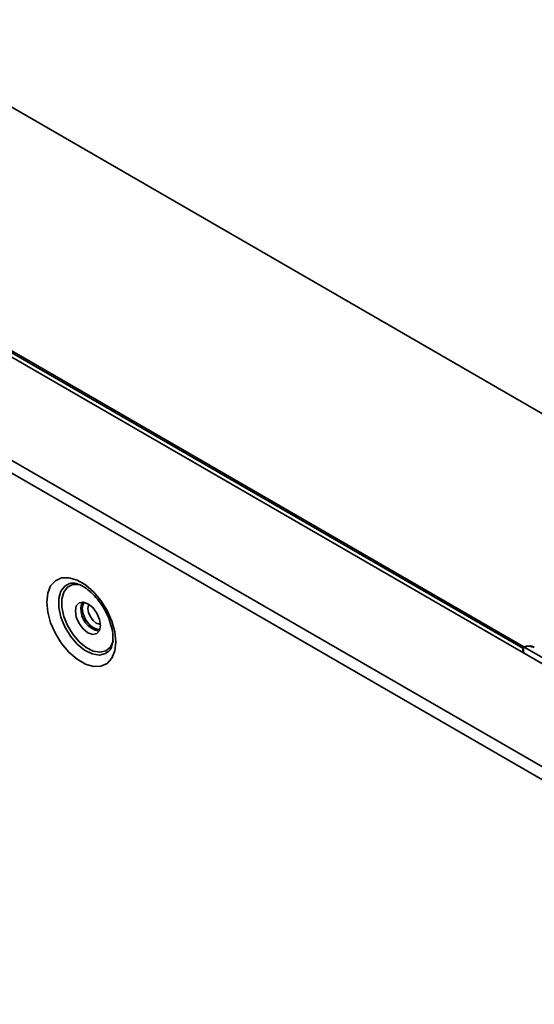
# Model space of a CAD drawing. Header units: millimetres. Extents: x 1 to 1119, y -1 to 863.
# Tile 208 of 211: x 863 to 885, y 728 to 770. Entities that reach past the tile are written whole.
import ezdxf

# ---------------------------------------------------------------- set-up
doc = ezdxf.new("R2010")
doc.units = ezdxf.units.MM

msp = doc.modelspace()

# ---------------------------------------------------------------- linework, layer by layer
at = {"color": 7, "linetype": 'Continuous', "lineweight": 35}
for p, q in [((1048.5953, 658.7116), (770.4195, 819.2991)), ((762.5999, 813.4993), (884.6184, 743.0595)), ((754.255, 813.146), (1038.7995, 648.882)), ((1038.8686, 649.3865), (754.6574, 813.4581)), ((762.5517, 813.2713), (1038.5391, 653.9472)), ((762.5669, 813.4421), (884.5842, 743.003)), ((884.5846, 743.0086), (884.5842, 743.003)), ((884.5842, 742.8234), (884.5842, 743.003)), ((884.6009, 743.0154), (884.5846, 743.0086)), ((884.6007, 742.8139), (884.6007, 743.0126)), ((884.6184, 743.0405), (884.6184, 743.0595))]:
    msp.add_line(p, q, dxfattribs=at)
at = {"color": 8, "linetype": 'Continuous', "lineweight": 35}
msp.add_line((884.6399, 743.0498), (899.5136, 734.4634), dxfattribs=at)
at = {"color": 7, "linetype": 'Continuous', "lineweight": 35, "flags": 128}
for points in [[(867.3403, 743.2662), (867.2978, 743.6946), (867.1729, 744.1471), (866.9728, 744.5974), (866.7091, 745.0194), (866.3971, 745.3885), (866.0551, 745.6833), (865.7028, 745.8867), (865.3607, 745.9868), (865.0488, 745.9778), (864.7851, 745.8603), (864.5849, 745.641), (864.46, 745.3328), (864.4176, 744.9534), (864.46, 744.5251), (864.5849, 744.0726), (864.7851, 743.6222), (865.0488, 743.2002), (865.3607, 742.8311), (865.7028, 742.5363), (866.0551, 742.3329), (866.3971, 742.2328), (866.7091, 742.2418), (866.9728, 742.3593), (867.1729, 742.5786), (867.2978, 742.8869), (867.3403, 743.2662)], [(865.3798, 745.7401), (865.1866, 745.6338), (865.019, 745.4123), (864.932, 745.1039), (864.932, 744.7315), (865.019, 744.3227), (865.1866, 743.9077), (865.4223, 743.5175), (865.7086, 743.1808), (866.0244, 742.9228), (866.3461, 742.7624), (866.65, 742.7117), (866.9135, 742.7744), (867.0541, 742.8745)], [(866.6921, 743.9669), (866.6517, 743.7559), (866.5368, 743.6236), (866.3647, 743.5901), (866.1618, 743.6607), (865.9588, 743.8245), (865.7868, 744.0565), (865.6718, 744.3216), (865.6314, 744.5792), (865.6718, 744.7903), (865.7868, 744.9226), (865.9588, 744.956), (866.1618, 744.8855), (866.3647, 744.7217), (866.5368, 744.4896), (866.6517, 744.2246), (866.6921, 743.9669)], [(865.8671, 744.7153), (865.9075, 744.9264), (865.9236, 744.9578)], [(866.6709, 743.8079), (866.5779, 743.8021), (866.3975, 743.8648), (866.2171, 744.0104), (866.0641, 744.2167), (865.9619, 744.4523), (865.9261, 744.6813), (865.9619, 744.8689), (866.0135, 744.9467)], [(866.208, 744.8565), (866.1887, 744.822), (866.1618, 744.6813), (866.1887, 744.5095), (866.2653, 744.3328), (866.38, 744.1781), (866.5153, 744.0689)], [(866.5153, 744.0689), (866.6506, 744.0219), (866.6901, 744.0214)]]:
    msp.add_lwpolyline(points, dxfattribs=at)
at = {"color": 8, "linetype": 'Continuous', "lineweight": 35, "flags": 128}
msp.add_lwpolyline([(867.2372, 743.3126), (867.2354, 743.306), (867.1144, 743.0542), (866.9228, 742.8928), (866.6747, 742.8338), (866.3886, 742.8816), (866.0857, 743.0325), (865.7884, 743.2755), (865.5188, 743.5924), (865.2969, 743.9599), (865.1391, 744.3505), (865.0572, 744.7354), (865.0572, 745.0861), (865.1391, 745.3764), (865.2969, 745.5849), (865.5188, 745.6961), (865.7884, 745.7018), (865.7932, 745.701)], dxfattribs=at)
at = {"color": 7, "linetype": 'Continuous', "lineweight": 35}
for centre, radius, start, end in [((866.8232, 744.6634), 0.9575, 176.89437, 258.69818), ((884.8282, 742.5852), 0.5187, 62.82622, 113.85878), ((884.8282, 742.5661), 0.5187, 62.82622, 113.85878), ((884.6251, 743.0125), 0.0243, 173.28549, 179.88877)]:
    msp.add_arc(centre, radius, start, end, dxfattribs=at)
for points, knots in [([(865.3902, 745.7395), (865.3956, 745.7425), (865.4352, 745.764), (865.5521, 745.7653), (865.7669, 745.7185), (866.0271, 745.5865), (866.3054, 745.3708), (866.5748, 745.0844), (866.8161, 744.743), (867.0127, 744.3675), (867.1499, 743.9849), (867.2149, 743.6655), (867.2209, 743.4939), (867.2231, 743.4295)], [0, 0, 0, 0, 0.0158154, 0.1167608, 0.2128382, 0.3155061, 0.4177029, 0.5208499, 0.6250958, 0.7298787, 0.8344266, 0.9378726, 1, 1, 1, 1]), ([(867.2231, 743.4295), (867.2215, 743.3784), (867.2169, 743.2301), (867.1669, 743.0384), (867.103, 742.9174), (867.062, 742.8873), (867.0527, 742.8805)], [0, 0, 0, 0, 0.1858589, 0.5396834, 0.895481, 1, 1, 1, 1]), ([(884.5846, 743.0086), (884.5855, 743.0133), (884.5873, 743.0227), (884.5945, 743.037), (884.6042, 743.0494), (884.6127, 743.0564), (884.6175, 743.059), (884.6184, 743.0595)], [0, 0, 0, 0, 0.235878, 0.4717642, 0.7076537, 0.9437269, 1, 1, 1, 1]), ([(884.6184, 743.0405), (884.6164, 743.0393), (884.6123, 743.0369), (884.607, 743.031), (884.6031, 743.0241), (884.6014, 743.0187), (884.601, 743.0159), (884.6009, 743.0154)], [0, 0, 0, 0, 0.2367485, 0.4736207, 0.7097532, 0.9452961, 1, 1, 1, 1])]:
    msp.add_open_spline(points, degree=3, knots=knots, dxfattribs=at)

doc.saveas('drawing.dxf')
